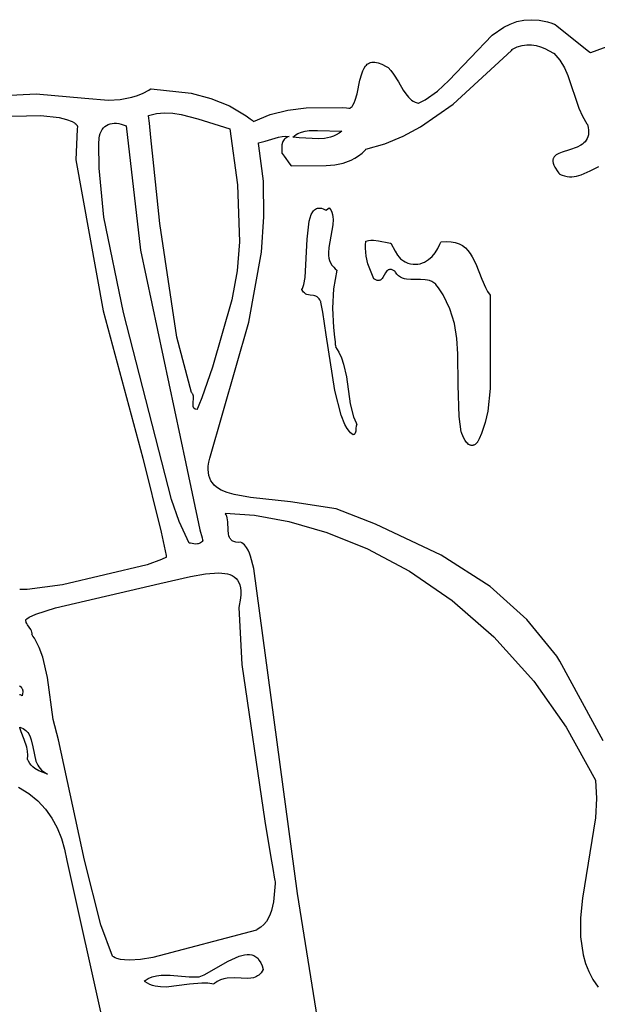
# Model space of a CAD drawing. Extents: x -74.1 to 10.8, y -36.7 to 44.6.
# Tile 36 of 199: x -63.8 to -62.9, y -11 to -9.6. Entities that reach past the tile are written whole.
import ezdxf

# ---------------------------------------------------------------- set-up
doc = ezdxf.new("R2010")
doc.units = 0

msp = doc.modelspace()

# ---------------------------------------------------------------- linework, layer by layer
at = {"layer": 'Layer 1', "color": 7, "linetype": 'CONTINUOUS'}
for p, q in [((-63.062424, -9.562748), (-63.052922, -9.558064)), ((-63.052922, -9.558064), (-63.042938, -9.554549)), ((-63.042938, -9.554549), (-63.032406, -9.552345)), ((-63.032406, -9.552345), (-63.021262, -9.551595)), ((-63.021262, -9.551595), (-63.009442, -9.552438)), ((-63.009442, -9.552438), (-62.996882, -9.555017)), ((-62.996882, -9.555017), (-62.990304, -9.557001)), ((-62.990304, -9.557001), (-62.986938, -9.558175)), ((-62.986938, -9.558175), (-62.986088, -9.558488)), ((-62.986088, -9.558488), (-62.985676, -9.558642)), ((-62.98566, -9.558655), (-62.985603, -9.5587)), ((-62.985603, -9.5587), (-62.985369, -9.558886)), ((-62.985369, -9.558886), (-62.982977, -9.560784)), ((-62.982977, -9.560784), (-62.934657, -9.599136)), ((-63.145002, -9.64277), (-63.080234, -9.575059)), ((-63.080234, -9.575059), (-63.062424, -9.562748)), ((-62.93192, -9.601086), (-62.864291, -9.575599)), ((-63.042266, -9.592408), (-63.035122, -9.590145)), ((-63.035122, -9.590145), (-63.028046, -9.589135)), ((-63.028046, -9.589135), (-63.021049, -9.589242)), ((-63.021049, -9.589242), (-63.014143, -9.590327)), ((-63.014143, -9.590327), (-63.007339, -9.592255)), ((-63.138501, -9.678457), (-63.051163, -9.59778)), ((-63.051163, -9.59778), (-63.049906, -9.596502)), ((-63.049906, -9.596502), (-63.049593, -9.596183)), ((-63.049593, -9.596183), (-63.049514, -9.596103)), ((-63.049514, -9.596103), (-63.049466, -9.596061)), ((-63.049466, -9.596061), (-63.042266, -9.592408)), ((-63.007339, -9.592255), (-63.000647, -9.594887)), ((-63.000647, -9.594887), (-62.987649, -9.601719)), ((-62.987649, -9.601719), (-62.987252, -9.601957)), ((-62.987252, -9.601957), (-62.987153, -9.602017)), ((-62.987128, -9.602032), (-62.97831, -9.612458)), ((-62.934657, -9.599136), (-62.932361, -9.600959)), ((-62.932361, -9.600959), (-62.932154, -9.601123)), ((-62.932154, -9.601123), (-62.932111, -9.601157)), ((-62.932105, -9.601162), (-62.93192, -9.601086)), ((-63.272475, -9.624428), (-63.270207, -9.621102)), ((-63.270207, -9.621102), (-63.26892, -9.61968)), ((-63.26892, -9.61968), (-63.26752, -9.618436)), ((-63.26752, -9.618436), (-63.266, -9.617382)), ((-63.266, -9.617382), (-63.264351, -9.616529)), ((-63.264351, -9.616529), (-63.262567, -9.615891)), ((-63.262567, -9.615891), (-63.26064, -9.615479)), ((-63.26064, -9.615479), (-63.258562, -9.615305)), ((-63.258562, -9.615305), (-63.256324, -9.615383)), ((-63.256324, -9.615383), (-63.25392, -9.615724)), ((-63.25392, -9.615724), (-63.251342, -9.616341)), ((-63.251342, -9.616341), (-63.245633, -9.61845)), ((-63.245633, -9.61845), (-63.239134, -9.621809)), ((-62.97831, -9.612458), (-62.971493, -9.623628)), ((-63.278582, -9.642369), (-63.275998, -9.632668)), ((-63.275998, -9.632668), (-63.274385, -9.628316)), ((-63.274385, -9.628316), (-63.272475, -9.624428)), ((-63.239134, -9.621809), (-63.236431, -9.623526)), ((-63.236431, -9.623526), (-63.231973, -9.627956)), ((-63.231973, -9.627956), (-63.227962, -9.63317)), ((-63.227962, -9.63317), (-63.220742, -9.645028)), ((-62.971493, -9.623628), (-62.966177, -9.635366)), ((-62.966177, -9.635366), (-62.949868, -9.684446)), ((-63.282907, -9.663015), (-63.278582, -9.642369)), ((-63.220742, -9.645028), (-63.213692, -9.657257)), ((-63.162147, -9.658653), (-63.145002, -9.64277)), ((-63.826923, -9.665915), (-63.764956, -9.662825)), ((-63.764956, -9.662825), (-63.692099, -9.66957)), ((-63.621383, -9.668092), (-63.612778, -9.665327)), ((-63.612778, -9.665327), (-63.604236, -9.661728)), ((-63.604236, -9.661728), (-63.595761, -9.657215)), ((-63.595761, -9.657215), (-63.593653, -9.655935)), ((-63.593653, -9.655935), (-63.592601, -9.655271)), ((-63.592601, -9.655271), (-63.592353, -9.655197)), ((-63.592353, -9.655197), (-63.531902, -9.662078)), ((-63.531902, -9.662078), (-63.502492, -9.669784)), ((-63.285633, -9.672388), (-63.282907, -9.663015)), ((-63.213692, -9.657257), (-63.209894, -9.662934)), ((-63.209894, -9.662934), (-63.205734, -9.668013)), ((-63.180701, -9.671853), (-63.162147, -9.658653)), ((-63.692099, -9.66957), (-63.656368, -9.67237)), ((-63.656368, -9.67237), (-63.638769, -9.67143)), ((-63.638769, -9.67143), (-63.621383, -9.668092)), ((-63.502492, -9.669784), (-63.474689, -9.68092)), ((-63.290551, -9.681646), (-63.289392, -9.680078)), ((-63.289392, -9.680078), (-63.287352, -9.676492)), ((-63.287352, -9.676492), (-63.285633, -9.672388)), ((-63.205734, -9.668013), (-63.201079, -9.672262)), ((-63.201079, -9.672262), (-63.198523, -9.674004)), ((-63.198523, -9.674004), (-63.195792, -9.675452)), ((-63.195792, -9.675452), (-63.19287, -9.676578)), ((-63.19287, -9.676578), (-63.191332, -9.67701)), ((-63.191332, -9.67701), (-63.190939, -9.677105)), ((-63.190939, -9.677105), (-63.19084, -9.677127)), ((-63.19084, -9.677127), (-63.190667, -9.677093)), ((-63.190667, -9.677093), (-63.180701, -9.671853)), ((-63.187758, -9.712562), (-63.138501, -9.678457)), ((-63.596225, -9.695389), (-63.584234, -9.692352)), ((-63.584234, -9.692352), (-63.572091, -9.691254)), ((-63.572091, -9.691254), (-63.559812, -9.691793)), ((-63.559812, -9.691793), (-63.54741, -9.693667)), ((-63.54741, -9.693667), (-63.522295, -9.700218)), ((-63.474689, -9.68092), (-63.449289, -9.695924)), ((-63.438607, -9.704206), (-63.413365, -9.693998)), ((-63.413365, -9.693998), (-63.386848, -9.687441)), ((-63.386848, -9.687441), (-63.359628, -9.683923)), ((-63.359628, -9.683923), (-63.305376, -9.683557)), ((-63.305376, -9.683557), (-63.298787, -9.683951)), ((-63.298787, -9.683951), (-63.295519, -9.684172)), ((-63.295519, -9.684172), (-63.293892, -9.684289)), ((-63.293892, -9.684289), (-63.293486, -9.684319)), ((-63.293486, -9.684319), (-63.293283, -9.684334)), ((-63.293283, -9.684334), (-63.293186, -9.684269)), ((-63.293186, -9.684269), (-63.291813, -9.683047)), ((-63.291813, -9.683047), (-63.290551, -9.681646)), ((-62.949868, -9.684446), (-62.944521, -9.696362)), ((-63.827402, -9.696741), (-63.758223, -9.695287)), ((-63.758223, -9.695287), (-63.730191, -9.698598)), ((-63.730191, -9.698598), (-63.719177, -9.701219)), ((-63.719177, -9.701219), (-63.710686, -9.704465)), ((-63.710686, -9.704465), (-63.707507, -9.70632)), ((-63.707507, -9.70632), (-63.706206, -9.707304)), ((-63.706206, -9.707304), (-63.705105, -9.708326)), ((-63.705105, -9.708326), (-63.704211, -9.709386)), ((-63.704211, -9.709386), (-63.703528, -9.710483)), ((-63.596218, -9.695465), (-63.596223, -9.695424)), ((-63.596208, -9.695549), (-63.596218, -9.695465)), ((-63.596188, -9.695716), (-63.596208, -9.695549)), ((-63.596148, -9.69605), (-63.596188, -9.695716)), ((-63.594892, -9.706751), (-63.596148, -9.69605)), ((-63.5925, -9.728189), (-63.594892, -9.706751)), ((-63.522295, -9.700218), (-63.474231, -9.715307)), ((-63.449289, -9.695924), (-63.443408, -9.700331)), ((-63.443408, -9.700331), (-63.440547, -9.702638)), ((-63.440547, -9.702638), (-63.439136, -9.703817)), ((-63.439136, -9.703817), (-63.438786, -9.704115)), ((-63.438786, -9.704115), (-63.438607, -9.704206)), ((-62.944521, -9.696362), (-62.937661, -9.707783)), ((-62.937661, -9.707783), (-62.937171, -9.708476)), ((-62.937171, -9.708476), (-62.937047, -9.708649)), ((-62.937047, -9.708649), (-62.937016, -9.708692)), ((-62.937016, -9.708692), (-62.93699, -9.708748)), ((-62.93699, -9.708748), (-62.935914, -9.71318)), ((-63.703242, -9.71588), (-63.705601, -9.761973)), ((-63.703528, -9.710483), (-63.703269, -9.711045)), ((-63.703269, -9.711045), (-63.703064, -9.711617)), ((-63.703052, -9.712152), (-63.703242, -9.71588)), ((-63.703064, -9.711617), (-63.703043, -9.711689)), ((-63.703034, -9.711811), (-63.703052, -9.712152)), ((-63.703031, -9.711741), (-63.703034, -9.711811)), ((-63.474231, -9.715307), (-63.462471, -9.799351)), ((-63.376879, -9.725928), (-63.374442, -9.724136)), ((-63.374442, -9.724136), (-63.371899, -9.72261)), ((-63.371899, -9.72261), (-63.366525, -9.720282)), ((-63.366525, -9.720282), (-63.360818, -9.718793)), ((-63.360818, -9.718793), (-63.354836, -9.717995)), ((-63.354836, -9.717995), (-63.342284, -9.717875)), ((-63.342284, -9.717875), (-63.305944, -9.718855)), ((-63.31414, -9.724369), (-63.318414, -9.726364)), ((-63.30998, -9.721881), (-63.31414, -9.724369)), ((-63.305944, -9.718855), (-63.30998, -9.721881)), ((-63.213923, -9.726496), (-63.187758, -9.712562)), ((-62.935499, -9.724263), (-62.936193, -9.727292)), ((-62.935914, -9.71318), (-62.935328, -9.717228)), ((-62.9352, -9.720915), (-62.935499, -9.724263)), ((-62.935328, -9.717228), (-62.9352, -9.720915)), ((-63.58805, -9.771183), (-63.5925, -9.728189)), ((-63.431224, -9.736396), (-63.420899, -9.733723)), ((-63.431215, -9.736501), (-63.431224, -9.736396)), ((-63.431175, -9.736709), (-63.431215, -9.736501)), ((-63.431014, -9.737541), (-63.431175, -9.736709)), ((-63.430389, -9.740871), (-63.431014, -9.737541)), ((-63.420899, -9.733723), (-63.400792, -9.727708)), ((-63.400792, -9.727708), (-63.395683, -9.726885)), ((-63.39579, -9.739489), (-63.396195, -9.74295)), ((-63.394931, -9.736101), (-63.39579, -9.739489)), ((-63.395683, -9.726885), (-63.390475, -9.726615)), ((-63.394297, -9.734495), (-63.394931, -9.736101)), ((-63.393506, -9.732978), (-63.394297, -9.734495)), ((-63.392546, -9.731576), (-63.393506, -9.732978)), ((-63.391402, -9.730312), (-63.392546, -9.731576)), ((-63.390059, -9.72921), (-63.391402, -9.730312)), ((-63.390475, -9.726615), (-63.385134, -9.72704)), ((-63.388505, -9.728293), (-63.390059, -9.72921)), ((-63.386724, -9.727586), (-63.388505, -9.728293)), ((-63.384703, -9.727113), (-63.386724, -9.727586)), ((-63.385134, -9.72704), (-63.384795, -9.727093)), ((-63.384795, -9.727093), (-63.38471, -9.727107)), ((-63.379203, -9.728004), (-63.376879, -9.725928)), ((-63.379056, -9.728012), (-63.37913, -9.728008)), ((-63.378909, -9.72802), (-63.379056, -9.728012)), ((-63.378614, -9.728035), (-63.378909, -9.72802)), ((-63.378025, -9.728069), (-63.378614, -9.728035)), ((-63.376843, -9.728141), (-63.378025, -9.728069)), ((-63.374474, -9.728307), (-63.376843, -9.728141)), ((-63.369712, -9.728704), (-63.374474, -9.728307)), ((-63.360137, -9.729599), (-63.369712, -9.728704)), ((-63.341094, -9.730531), (-63.360137, -9.729599)), ((-63.331805, -9.729846), (-63.341094, -9.730531)), ((-63.322791, -9.727912), (-63.331805, -9.729846)), ((-63.318414, -9.726364), (-63.322791, -9.727912)), ((-63.269525, -9.745897), (-63.241166, -9.737756)), ((-63.241166, -9.737756), (-63.213923, -9.726496)), ((-62.944469, -9.738432), (-62.946863, -9.740011)), ((-62.942279, -9.736666), (-62.944469, -9.738432)), ((-62.940325, -9.734691), (-62.942279, -9.736666)), ((-62.938638, -9.732485), (-62.940325, -9.734691)), ((-62.93725, -9.730026), (-62.938638, -9.732485)), ((-62.936193, -9.727292), (-62.93725, -9.730026)), ((-63.423736, -9.794148), (-63.430389, -9.740871)), ((-63.396195, -9.74295), (-63.396096, -9.749326)), ((-63.396096, -9.749326), (-63.395818, -9.751859)), ((-63.395818, -9.751859), (-63.395799, -9.751996)), ((-63.395787, -9.752046), (-63.395726, -9.75213)), ((-63.395726, -9.75213), (-63.395438, -9.752531)), ((-63.395438, -9.752531), (-63.392536, -9.756564)), ((-63.280645, -9.756012), (-63.275364, -9.751759)), ((-63.275364, -9.751759), (-63.270338, -9.746783)), ((-63.270338, -9.746783), (-63.269729, -9.746108)), ((-63.269729, -9.746108), (-63.269577, -9.745937)), ((-63.269577, -9.745937), (-63.269525, -9.745897)), ((-62.982043, -9.753364), (-62.983947, -9.7546)), ((-62.979896, -9.752244), (-62.982043, -9.753364)), ((-62.975005, -9.750269), (-62.979896, -9.752244)), ((-62.963722, -9.746763), (-62.975005, -9.750269)), ((-62.952134, -9.742693), (-62.963722, -9.746763)), ((-62.946863, -9.740011), (-62.952134, -9.742693)), ((-63.705601, -9.761973), (-63.664473, -9.988569)), ((-63.392536, -9.756564), (-63.384081, -9.768316)), ((-63.384081, -9.768316), (-63.382052, -9.771135)), ((-63.316464, -9.769466), (-63.303883, -9.766908)), ((-63.303883, -9.766908), (-63.291885, -9.762572)), ((-63.291885, -9.762572), (-63.286159, -9.759598)), ((-63.286159, -9.759598), (-63.280645, -9.756012)), ((-62.988673, -9.762193), (-62.98873, -9.763296)), ((-62.98873, -9.763296), (-62.988679, -9.764461)), ((-62.988679, -9.764461), (-62.988236, -9.766987)), ((-62.988511, -9.761149), (-62.988673, -9.762193)), ((-62.98825, -9.760162), (-62.988511, -9.761149)), ((-62.987892, -9.759228), (-62.98825, -9.760162)), ((-62.988236, -9.766987), (-62.987312, -9.769793)), ((-62.987442, -9.758345), (-62.987892, -9.759228)), ((-62.986904, -9.757511), (-62.987442, -9.758345)), ((-62.986281, -9.756722), (-62.986904, -9.757511)), ((-62.985578, -9.755975), (-62.986281, -9.756722)), ((-62.983947, -9.7546), (-62.985578, -9.755975)), ((-63.579363, -9.857341), (-63.58805, -9.771183)), ((-63.381992, -9.771163), (-63.329454, -9.770691)), ((-63.329454, -9.770691), (-63.316464, -9.769466)), ((-62.987312, -9.769793), (-62.985877, -9.7729)), ((-62.985877, -9.7729), (-62.981341, -9.780107)), ((-62.981341, -9.780107), (-62.979838, -9.782131)), ((-62.979838, -9.782131), (-62.979027, -9.783178)), ((-62.979027, -9.783178), (-62.978819, -9.783444)), ((-62.978819, -9.783444), (-62.978766, -9.78351)), ((-62.978733, -9.783532), (-62.974882, -9.785095)), ((-62.946256, -9.784388), (-62.932912, -9.778531)), ((-62.932912, -9.778531), (-62.919815, -9.771713)), ((-63.422808, -9.847361), (-63.423736, -9.794148)), ((-62.974882, -9.785095), (-62.971102, -9.786216)), ((-62.971102, -9.786216), (-62.96739, -9.786929)), ((-62.96739, -9.786929), (-62.963739, -9.787264)), ((-62.963739, -9.787264), (-62.960146, -9.787253)), ((-62.960146, -9.787253), (-62.953114, -9.786322)), ((-62.953114, -9.786322), (-62.946256, -9.784388)), ((-63.462471, -9.799351), (-63.459417, -9.885273)), ((-63.351671, -9.844106), (-63.349514, -9.840203)), ((-63.349514, -9.840203), (-63.348281, -9.838586)), ((-63.348281, -9.838586), (-63.346939, -9.837211)), ((-63.346939, -9.837211), (-63.345481, -9.836088)), ((-63.345481, -9.836088), (-63.343903, -9.83523)), ((-63.343903, -9.83523), (-63.342201, -9.83465)), ((-63.342201, -9.83465), (-63.340367, -9.83436)), ((-63.340367, -9.83436), (-63.338399, -9.834372)), ((-63.338399, -9.834372), (-63.336289, -9.8347)), ((-63.336289, -9.8347), (-63.334034, -9.835355)), ((-63.334034, -9.835355), (-63.331628, -9.83635)), ((-63.331628, -9.83635), (-63.330367, -9.836979)), ((-63.330367, -9.836979), (-63.329721, -9.837327)), ((-63.329721, -9.837327), (-63.329558, -9.837417)), ((-63.329504, -9.837424), (-63.329442, -9.837379)), ((-63.329442, -9.837379), (-63.328825, -9.836935)), ((-63.328825, -9.836935), (-63.324883, -9.834096)), ((-63.324883, -9.834096), (-63.324756, -9.834005)), ((-63.324737, -9.833994), (-63.32258, -9.837099)), ((-63.32258, -9.837099), (-63.320971, -9.840411)), ((-63.320971, -9.840411), (-63.319858, -9.843912)), ((-63.553825, -10.028008), (-63.579363, -9.857341)), ((-63.426744, -9.900412), (-63.422808, -9.847361)), ((-63.35813, -9.881094), (-63.354894, -9.854249)), ((-63.354894, -9.854249), (-63.35345, -9.848821)), ((-63.35345, -9.848821), (-63.351671, -9.844106)), ((-63.319858, -9.843912), (-63.319186, -9.84758)), ((-63.318901, -9.851398), (-63.319273, -9.859402)), ((-63.319186, -9.84758), (-63.318901, -9.851398)), ((-63.319273, -9.859402), (-63.322269, -9.876337)), ((-63.459417, -9.885273), (-63.462959, -9.928644)), ((-63.360988, -9.938712), (-63.35813, -9.881094)), ((-63.322269, -9.876337), (-63.325376, -9.893462)), ((-63.270147, -9.888602), (-63.269793, -9.885483)), ((-63.269793, -9.885483), (-63.269558, -9.883909)), ((-63.269558, -9.883909), (-63.26955, -9.88386)), ((-63.269542, -9.883811), (-63.265857, -9.882938)), ((-63.265857, -9.882938), (-63.2621, -9.882536)), ((-63.2621, -9.882536), (-63.258284, -9.882529)), ((-63.258284, -9.882529), (-63.250537, -9.883401)), ((-63.250537, -9.883401), (-63.235006, -9.886592)), ((-63.235006, -9.886592), (-63.233097, -9.886944)), ((-63.233097, -9.886944), (-63.232148, -9.887105)), ((-63.232089, -9.887115), (-63.225653, -9.89928)), ((-63.158571, -9.888734), (-63.157277, -9.885468)), ((-63.157277, -9.885468), (-63.15724, -9.885366)), ((-63.15724, -9.885366), (-63.157222, -9.885315)), ((-63.157202, -9.885264), (-63.14905, -9.884584)), ((-63.14905, -9.884584), (-63.141791, -9.884865)), ((-63.141791, -9.884865), (-63.135353, -9.886031)), ((-63.135353, -9.886031), (-63.129664, -9.888005)), ((-63.445766, -10.005645), (-63.426744, -9.900412)), ((-63.325376, -9.893462), (-63.325885, -9.901704)), ((-63.325885, -9.901704), (-63.325689, -9.905677)), ((-63.270409, -9.894731), (-63.270147, -9.888602)), ((-63.269357, -9.906621), (-63.270409, -9.894731)), ((-63.225653, -9.89928), (-63.222036, -9.905221)), ((-63.170276, -9.906865), (-63.165656, -9.9013)), ((-63.165656, -9.9013), (-63.161741, -9.895177)), ((-63.161741, -9.895177), (-63.158571, -9.888734)), ((-63.129664, -9.888005), (-63.124651, -9.890709)), ((-63.124651, -9.890709), (-63.120241, -9.894069)), ((-63.120241, -9.894069), (-63.116362, -9.898007)), ((-63.116362, -9.898007), (-63.112941, -9.902446)), ((-63.325689, -9.905677), (-63.32512, -9.909525)), ((-63.32512, -9.909525), (-63.324124, -9.913228)), ((-63.324124, -9.913228), (-63.322646, -9.916767)), ((-63.322646, -9.916767), (-63.320633, -9.920122)), ((-63.266584, -9.918139), (-63.269357, -9.906621)), ((-63.222036, -9.905221), (-63.219939, -9.907965)), ((-63.219939, -9.907965), (-63.217576, -9.910485)), ((-63.217576, -9.910485), (-63.214893, -9.912727)), ((-63.214893, -9.912727), (-63.213415, -9.913726)), ((-63.213415, -9.913726), (-63.21064, -9.915188)), ((-63.21064, -9.915188), (-63.206565, -9.916846)), ((-63.206565, -9.916846), (-63.202602, -9.917977)), ((-63.187982, -9.917829), (-63.184659, -9.916772)), ((-63.184659, -9.916772), (-63.181478, -9.915368)), ((-63.181478, -9.915368), (-63.178445, -9.913645)), ((-63.178445, -9.913645), (-63.175563, -9.911634)), ((-63.175563, -9.911634), (-63.170276, -9.906865)), ((-63.112941, -9.902446), (-63.109906, -9.907311)), ((-63.109906, -9.907311), (-63.104702, -9.918009)), ((-63.462959, -9.928644), (-63.470842, -9.972131)), ((-63.320633, -9.920122), (-63.31803, -9.923273)), ((-63.313239, -9.927343), (-63.318543, -9.955391)), ((-63.31803, -9.923273), (-63.315805, -9.925367)), ((-63.315805, -9.925367), (-63.313239, -9.927343)), ((-63.257712, -9.94063), (-63.266584, -9.918139)), ((-63.240276, -9.93166), (-63.244156, -9.938619)), ((-63.239225, -9.930063), (-63.240276, -9.93166)), ((-63.238058, -9.928673), (-63.239225, -9.930063)), ((-63.237417, -9.92808), (-63.238058, -9.928673)), ((-63.236732, -9.927566), (-63.237417, -9.92808)), ((-63.235996, -9.927141), (-63.236732, -9.927566)), ((-63.235205, -9.926815), (-63.235996, -9.927141)), ((-63.234353, -9.926597), (-63.235205, -9.926815)), ((-63.233435, -9.926496), (-63.234353, -9.926597)), ((-63.232445, -9.926522), (-63.233435, -9.926496)), ((-63.231379, -9.926684), (-63.232445, -9.926522)), ((-63.230231, -9.926991), (-63.231379, -9.926684)), ((-63.228996, -9.927453), (-63.230231, -9.926991)), ((-63.226243, -9.928878), (-63.228996, -9.927453)), ((-63.226181, -9.928995), (-63.226212, -9.928937)), ((-63.226119, -9.929112), (-63.226181, -9.928995)), ((-63.225994, -9.929345), (-63.226119, -9.929112)), ((-63.22574, -9.9298), (-63.225994, -9.929345)), ((-63.225221, -9.930678), (-63.22574, -9.9298)), ((-63.222983, -9.933767), (-63.225221, -9.930678)), ((-63.202602, -9.917977), (-63.198758, -9.918611)), ((-63.198758, -9.918611), (-63.195037, -9.918778)), ((-63.195037, -9.918778), (-63.191443, -9.918507)), ((-63.191443, -9.918507), (-63.187982, -9.917829)), ((-63.104702, -9.918009), (-63.095731, -9.941137)), ((-63.362872, -9.949289), (-63.360988, -9.938712)), ((-63.25762, -9.940685), (-63.257666, -9.940658)), ((-63.254879, -9.942089), (-63.25762, -9.940685)), ((-63.253649, -9.942541), (-63.254879, -9.942089)), ((-63.252506, -9.942839), (-63.253649, -9.942541)), ((-63.251444, -9.942992), (-63.252506, -9.942839)), ((-63.250459, -9.94301), (-63.251444, -9.942992)), ((-63.249545, -9.942901), (-63.250459, -9.94301)), ((-63.248697, -9.942676), (-63.249545, -9.942901)), ((-63.247909, -9.942344), (-63.248697, -9.942676)), ((-63.247176, -9.941913), (-63.247909, -9.942344)), ((-63.246493, -9.941394), (-63.247176, -9.941913)), ((-63.245257, -9.940128), (-63.246493, -9.941394)), ((-63.244156, -9.938619), (-63.245257, -9.940128)), ((-63.220506, -9.936229), (-63.222983, -9.933767)), ((-63.217815, -9.938132), (-63.220506, -9.936229)), ((-63.214932, -9.939546), (-63.217815, -9.938132)), ((-63.211882, -9.940539), (-63.214932, -9.939546)), ((-63.208688, -9.941179), (-63.211882, -9.940539)), ((-63.201962, -9.941678), (-63.208688, -9.941179)), ((-63.187827, -9.941468), (-63.201962, -9.941678)), ((-63.180796, -9.941859), (-63.187827, -9.941468)), ((-63.177372, -9.942418), (-63.180796, -9.941859)), ((-63.174042, -9.943312), (-63.177372, -9.942418)), ((-63.170827, -9.944609), (-63.174042, -9.943312)), ((-63.167753, -9.946377), (-63.170827, -9.944609)), ((-63.164843, -9.948686), (-63.167753, -9.946377)), ((-63.095731, -9.941137), (-63.090081, -9.953765)), ((-63.365883, -9.956742), (-63.365007, -9.955215)), ((-63.365734, -9.957008), (-63.365869, -9.956772)), ((-63.365464, -9.957464), (-63.365734, -9.957008)), ((-63.364363, -9.959119), (-63.365464, -9.957464)), ((-63.365007, -9.955215), (-63.364216, -9.953456)), ((-63.363233, -9.960515), (-63.364363, -9.959119)), ((-63.364216, -9.953456), (-63.362872, -9.949289)), ((-63.362078, -9.961676), (-63.363233, -9.960515)), ((-63.318543, -9.955391), (-63.319926, -9.984475)), ((-63.164503, -9.949078), (-63.164843, -9.948686)), ((-63.160632, -9.954101), (-63.164503, -9.949078)), ((-63.153799, -9.964343), (-63.160632, -9.954101)), ((-63.090081, -9.953765), (-63.086757, -9.959587)), ((-63.086757, -9.959587), (-63.082959, -9.964933)), ((-63.470842, -9.972131), (-63.50024, -10.073217)), ((-63.3609, -9.962626), (-63.362078, -9.961676)), ((-63.359704, -9.963388), (-63.3609, -9.962626)), ((-63.358492, -9.963986), (-63.359704, -9.963388)), ((-63.356033, -9.964788), (-63.358492, -9.963986)), ((-63.353552, -9.965222), (-63.356033, -9.964788)), ((-63.348627, -9.965746), (-63.353552, -9.965222)), ((-63.346236, -9.966218), (-63.348627, -9.965746)), ((-63.345069, -9.96659), (-63.346236, -9.966218)), ((-63.343927, -9.967085), (-63.345069, -9.96659)), ((-63.342813, -9.967725), (-63.343927, -9.967085)), ((-63.341728, -9.968536), (-63.342813, -9.967725)), ((-63.340678, -9.96954), (-63.341728, -9.968536)), ((-63.339666, -9.970762), (-63.340678, -9.96954)), ((-63.338693, -9.972226), (-63.339666, -9.970762)), ((-63.337765, -9.973955), (-63.338693, -9.972226)), ((-63.337696, -9.97416), (-63.337765, -9.973955)), ((-63.337544, -9.974697), (-63.337696, -9.97416)), ((-63.337241, -9.975822), (-63.337544, -9.974697)), ((-63.33664, -9.978278), (-63.337241, -9.975822)), ((-63.143423, -9.985542), (-63.153799, -9.964343)), ((-63.082959, -9.964933), (-63.083045, -10.105135)), ((-63.664473, -9.988569), (-63.604989, -10.210001)), ((-63.33427, -9.990605), (-63.33664, -9.978278)), ((-63.329398, -10.024687), (-63.33427, -9.990605)), ((-63.319926, -9.984475), (-63.31844, -10.013763)), ((-63.136762, -10.007554), (-63.143423, -9.985542)), ((-63.504317, -10.209948), (-63.445766, -10.005645)), ((-63.31844, -10.013763), (-63.31695, -10.028225)), ((-63.133007, -10.030212), (-63.136762, -10.007554)), ((-63.531824, -10.111181), (-63.553825, -10.028008)), ((-63.316528, -10.108245), (-63.329398, -10.024687)), ((-63.31695, -10.028225), (-63.316075, -10.035364)), ((-63.131353, -10.053348), (-63.133007, -10.030212)), ((-63.316075, -10.035364), (-63.315613, -10.038905)), ((-63.315613, -10.038905), (-63.315376, -10.040668)), ((-63.315376, -10.040668), (-63.315257, -10.041547)), ((-63.315257, -10.041547), (-63.315197, -10.041987)), ((-63.315197, -10.041987), (-63.315167, -10.042206)), ((-63.315167, -10.042206), (-63.315152, -10.042316)), ((-63.315152, -10.042316), (-63.315144, -10.042371)), ((-63.315134, -10.042429), (-63.310112, -10.050571)), ((-63.310112, -10.050571), (-63.306188, -10.059263)), ((-63.306188, -10.059263), (-63.303168, -10.068416)), ((-63.131118, -10.100386), (-63.131353, -10.053348)), ((-63.50024, -10.073217), (-63.516052, -10.118974)), ((-63.303168, -10.068416), (-63.299053, -10.08775)), ((-63.299053, -10.08775), (-63.293058, -10.128046)), ((-63.30704, -10.144967), (-63.316528, -10.108245)), ((-63.129599, -10.147328), (-63.131118, -10.100386)), ((-63.083045, -10.105135), (-63.086706, -10.139286)), ((-63.531159, -10.111787), (-63.53178, -10.111223)), ((-63.530616, -10.11239), (-63.531159, -10.111787)), ((-63.530148, -10.113029), (-63.530616, -10.11239)), ((-63.52975, -10.113701), (-63.530148, -10.113029)), ((-63.529144, -10.115133), (-63.52975, -10.113701)), ((-63.528762, -10.116663), (-63.529144, -10.115133)), ((-63.529044, -10.126686), (-63.528516, -10.119934)), ((-63.528565, -10.118271), (-63.528762, -10.116663)), ((-63.528516, -10.119934), (-63.528565, -10.118271)), ((-63.516052, -10.118974), (-63.520501, -10.130001)), ((-63.529217, -10.129814), (-63.529044, -10.126686)), ((-63.529149, -10.131238), (-63.529217, -10.129814)), ((-63.528927, -10.132539), (-63.529149, -10.131238)), ((-63.528748, -10.133136), (-63.528927, -10.132539)), ((-63.528515, -10.133695), (-63.528748, -10.133136)), ((-63.528226, -10.134212), (-63.528515, -10.133695)), ((-63.527875, -10.134684), (-63.528226, -10.134212)), ((-63.527457, -10.135109), (-63.527875, -10.134684)), ((-63.526968, -10.135483), (-63.527457, -10.135109)), ((-63.526403, -10.135805), (-63.526968, -10.135483)), ((-63.525758, -10.136071), (-63.526403, -10.135805)), ((-63.525027, -10.136279), (-63.525758, -10.136071)), ((-63.523291, -10.136508), (-63.525027, -10.136279)), ((-63.523261, -10.136441), (-63.523279, -10.136483)), ((-63.523113, -10.136104), (-63.523261, -10.136441)), ((-63.522819, -10.13543), (-63.523113, -10.136104)), ((-63.520501, -10.130001), (-63.522819, -10.13543)), ((-63.293058, -10.128046), (-63.28805, -10.147587)), ((-63.301208, -10.159274), (-63.30704, -10.144967)), ((-63.28805, -10.147587), (-63.284358, -10.156895)), ((-63.126342, -10.170345), (-63.129599, -10.147328)), ((-63.086706, -10.139286), (-63.090581, -10.156048)), ((-63.297979, -10.165065), (-63.301208, -10.159274)), ((-63.294525, -10.169815), (-63.297979, -10.165065)), ((-63.284793, -10.16789), (-63.284991, -10.169389)), ((-63.284559, -10.164734), (-63.284793, -10.16789)), ((-63.284239, -10.1616), (-63.284559, -10.164734)), ((-63.284358, -10.156895), (-63.283827, -10.158031)), ((-63.283934, -10.160129), (-63.284239, -10.1616)), ((-63.283471, -10.158769), (-63.283934, -10.160129)), ((-63.283827, -10.158031), (-63.283555, -10.158596)), ((-63.283555, -10.158596), (-63.283486, -10.158737)), ((-63.090581, -10.156048), (-63.096182, -10.172558)), ((-63.292711, -10.171768), (-63.294525, -10.169815)), ((-63.290836, -10.173424), (-63.292711, -10.171768)), ((-63.2889, -10.17477), (-63.290836, -10.173424)), ((-63.288779, -10.174734), (-63.288869, -10.174763)), ((-63.288603, -10.174672), (-63.288779, -10.174734)), ((-63.287952, -10.174382), (-63.288603, -10.174672)), ((-63.28738, -10.174027), (-63.287952, -10.174382)), ((-63.286882, -10.173612), (-63.28738, -10.174027)), ((-63.286452, -10.173141), (-63.286882, -10.173612)), ((-63.286085, -10.172619), (-63.286452, -10.173141)), ((-63.285775, -10.172049), (-63.286085, -10.172619)), ((-63.285303, -10.170787), (-63.285775, -10.172049)), ((-63.284991, -10.169389), (-63.285303, -10.170787)), ((-63.126328, -10.170389), (-63.126342, -10.170345)), ((-63.126101, -10.171099), (-63.126328, -10.170389)), ((-63.125572, -10.172642), (-63.126101, -10.171099)), ((-63.122516, -10.179765), (-63.125572, -10.172642)), ((-63.120459, -10.183351), (-63.122516, -10.179765)), ((-63.099715, -10.180709), (-63.10168, -10.184756)), ((-63.096182, -10.172558), (-63.099715, -10.180709)), ((-63.11808, -10.186538), (-63.120459, -10.183351)), ((-63.116776, -10.187884), (-63.11808, -10.186538)), ((-63.115399, -10.189013), (-63.116776, -10.187884)), ((-63.113952, -10.189886), (-63.115399, -10.189013)), ((-63.113203, -10.190215), (-63.113952, -10.189886)), ((-63.112438, -10.190465), (-63.113203, -10.190215)), ((-63.111656, -10.190631), (-63.112438, -10.190465)), ((-63.110859, -10.19071), (-63.111656, -10.190631)), ((-63.110046, -10.190695), (-63.110859, -10.19071)), ((-63.109218, -10.190582), (-63.110046, -10.190695)), ((-63.108375, -10.190366), (-63.109218, -10.190582)), ((-63.107518, -10.190042), (-63.108375, -10.190366)), ((-63.106647, -10.189606), (-63.107518, -10.190042)), ((-63.105761, -10.189052), (-63.106647, -10.189606)), ((-63.103951, -10.187572), (-63.105761, -10.189052)), ((-63.10209, -10.185564), (-63.103951, -10.187572)), ((-63.101935, -10.185261), (-63.102064, -10.185513)), ((-63.10168, -10.184756), (-63.101935, -10.185261)), ((-63.604989, -10.210001), (-63.577363, -10.321067)), ((-63.505638, -10.215978), (-63.504317, -10.209948)), ((-63.506629, -10.226735), (-63.506403, -10.221565)), ((-63.506333, -10.231507), (-63.506629, -10.226735)), ((-63.506403, -10.221565), (-63.505638, -10.215978)), ((-63.505529, -10.235901), (-63.506333, -10.231507)), ((-63.504234, -10.239933), (-63.505529, -10.235901)), ((-63.502463, -10.243624), (-63.504234, -10.239933)), ((-63.500231, -10.246992), (-63.502463, -10.243624)), ((-63.497555, -10.250055), (-63.500231, -10.246992)), ((-63.49445, -10.252833), (-63.497555, -10.250055)), ((-63.490932, -10.255343), (-63.49445, -10.252833)), ((-63.487016, -10.257604), (-63.490932, -10.255343)), ((-63.478053, -10.261456), (-63.487016, -10.257604)), ((-63.467686, -10.264537), (-63.478053, -10.261456)), ((-63.443242, -10.268986), (-63.467686, -10.264537)), ((-63.383013, -10.275203), (-63.443242, -10.268986)), ((-63.31433, -10.285807), (-63.383013, -10.275203)), ((-63.255384, -10.308653), (-63.31433, -10.285807)), ((-63.481208, -10.292544), (-63.437152, -10.295426)), ((-63.480393, -10.293542), (-63.48116, -10.292599)), ((-63.479727, -10.294571), (-63.480393, -10.293542)), ((-63.478669, -10.296861), (-63.479727, -10.294571)), ((-63.477925, -10.299422), (-63.478669, -10.296861)), ((-63.477138, -10.305149), (-63.477925, -10.299422)), ((-63.437152, -10.295426), (-63.385677, -10.304662)), ((-63.476683, -10.317627), (-63.477138, -10.305149)), ((-63.385677, -10.304662), (-63.328508, -10.321158)), ((-63.156375, -10.355532), (-63.255384, -10.308653)), ((-63.577363, -10.321067), (-63.571287, -10.349025)), ((-63.476049, -10.323574), (-63.476683, -10.317627)), ((-63.475419, -10.326298), (-63.476049, -10.323574)), ((-63.474501, -10.32879), (-63.475419, -10.326298)), ((-63.473914, -10.329933), (-63.474501, -10.32879)), ((-63.473233, -10.330999), (-63.473914, -10.329933)), ((-63.328508, -10.321158), (-63.26737, -10.345819)), ((-63.472449, -10.331982), (-63.473233, -10.330999)), ((-63.471555, -10.332875), (-63.472449, -10.331982)), ((-63.470544, -10.333672), (-63.471555, -10.332875)), ((-63.469408, -10.334367), (-63.470544, -10.333672)), ((-63.46814, -10.334954), (-63.469408, -10.334367)), ((-63.466731, -10.335426), (-63.46814, -10.334954)), ((-63.465175, -10.335777), (-63.466731, -10.335426)), ((-63.461589, -10.336092), (-63.465175, -10.335777)), ((-63.457322, -10.335847), (-63.461589, -10.336092)), ((-63.457248, -10.335892), (-63.457285, -10.335869)), ((-63.457102, -10.335984), (-63.457248, -10.335892)), ((-63.455966, -10.33674), (-63.457102, -10.335984)), ((-63.453867, -10.338348), (-63.455966, -10.33674)), ((-63.451986, -10.340076), (-63.453867, -10.338348)), ((-63.44881, -10.343848), (-63.451986, -10.340076)), ((-63.446305, -10.347968), (-63.44881, -10.343848)), ((-63.569363, -10.35837), (-63.576858, -10.361904)), ((-63.571287, -10.349025), (-63.569835, -10.35603)), ((-63.569835, -10.35603), (-63.569476, -10.357782)), ((-63.569476, -10.357782), (-63.569387, -10.35822)), ((-63.569387, -10.35822), (-63.569364, -10.35833)), ((-63.444341, -10.352351), (-63.446305, -10.347968)), ((-63.442783, -10.356908), (-63.444341, -10.352351)), ((-63.437986, -10.375137), (-63.442783, -10.356908)), ((-63.26737, -10.345819), (-63.203989, -10.379552)), ((-63.083063, -10.402435), (-63.156375, -10.355532)), ((-63.59832, -10.369644), (-63.725199, -10.399724)), ((-63.576858, -10.361904), (-63.59832, -10.369644)), ((-63.579331, -10.39765), (-63.533212, -10.387579)), ((-63.533212, -10.387579), (-63.510735, -10.3835)), ((-63.510735, -10.3835), (-63.490475, -10.381971)), ((-63.490475, -10.381971), (-63.48163, -10.38267)), ((-63.48163, -10.38267), (-63.477608, -10.383474)), ((-63.477608, -10.383474), (-63.473884, -10.384615)), ((-63.473884, -10.384615), (-63.470479, -10.386118)), ((-63.470479, -10.386118), (-63.467418, -10.388009)), ((-63.467418, -10.388009), (-63.464722, -10.390313)), ((-63.372629, -10.862959), (-63.437986, -10.375137)), ((-63.203989, -10.379552), (-63.14009, -10.423262)), ((-63.725199, -10.399724), (-63.778693, -10.406719)), ((-63.735884, -10.434594), (-63.579331, -10.39765)), ((-63.464722, -10.390313), (-63.462414, -10.393055)), ((-63.462414, -10.393055), (-63.460517, -10.39626)), ((-63.460517, -10.39626), (-63.459054, -10.399955)), ((-63.459054, -10.399955), (-63.458046, -10.404164)), ((-63.458046, -10.404164), (-63.457518, -10.408913)), ((-63.027808, -10.451963), (-63.083063, -10.402435)), ((-63.78969, -10.406827), (-63.789747, -10.406824)), ((-63.789577, -10.406833), (-63.78969, -10.406827)), ((-63.787687, -10.406903), (-63.789577, -10.406833)), ((-63.778693, -10.406719), (-63.787687, -10.406903)), ((-63.457492, -10.414226), (-63.457989, -10.420131)), ((-63.457518, -10.408913), (-63.457492, -10.414226)), ((-63.457989, -10.420131), (-63.460648, -10.433811)), ((-63.460648, -10.433811), (-63.456269, -10.519323)), ((-63.14009, -10.423262), (-63.077398, -10.477856)), ((-63.778889, -10.450895), (-63.775377, -10.448657)), ((-63.775377, -10.448657), (-63.765415, -10.444073)), ((-63.765415, -10.444073), (-63.735884, -10.434594)), ((-63.780354, -10.453408), (-63.780304, -10.452416)), ((-63.780289, -10.454382), (-63.780354, -10.453408)), ((-63.780304, -10.452416), (-63.780272, -10.452165)), ((-63.780118, -10.455338), (-63.780289, -10.454382)), ((-63.780272, -10.452165), (-63.780253, -10.452039)), ((-63.780244, -10.451998), (-63.778889, -10.450895)), ((-63.779853, -10.456279), (-63.780118, -10.455338)), ((-63.779084, -10.458123), (-63.779853, -10.456279)), ((-63.778065, -10.459927), (-63.779084, -10.458123)), ((-63.773222, -10.467018), (-63.778065, -10.459927)), ((-62.98297, -10.506715), (-63.027808, -10.451963)), ((-63.772248, -10.468828), (-63.773222, -10.467018)), ((-63.77154, -10.470682), (-63.772248, -10.468828)), ((-63.771313, -10.47163), (-63.77154, -10.470682)), ((-63.771184, -10.472593), (-63.771313, -10.47163)), ((-63.771266, -10.474574), (-63.771165, -10.473574)), ((-63.771199, -10.474673), (-63.771235, -10.474621)), ((-63.770911, -10.475088), (-63.771199, -10.474673)), ((-63.771165, -10.473574), (-63.771184, -10.472593)), ((-63.769785, -10.476756), (-63.770911, -10.475088)), ((-63.767637, -10.480126), (-63.769785, -10.476756)), ((-63.077398, -10.477856), (-63.01764, -10.544239)), ((-63.760351, -10.49403), (-63.767637, -10.480126)), ((-63.754873, -10.50853), (-63.760351, -10.49403)), ((-62.97817, -10.514214), (-62.98297, -10.506715)), ((-63.747859, -10.538871), (-63.754873, -10.50853)), ((-63.456269, -10.519323), (-63.421609, -10.754735)), ((-62.913418, -10.634082), (-62.97817, -10.514214)), ((-63.790586, -10.551315), (-63.789184, -10.552175)), ((-63.789184, -10.552175), (-63.787946, -10.553211)), ((-63.73921, -10.601804), (-63.747859, -10.538871)), ((-63.01764, -10.544239), (-62.968702, -10.613362)), ((-63.789345, -10.564807), (-63.790208, -10.564662)), ((-63.788515, -10.565045), (-63.789345, -10.564807)), ((-63.787722, -10.565385), (-63.788515, -10.565045)), ((-63.787946, -10.553211), (-63.786895, -10.554422)), ((-63.786968, -10.565838), (-63.787722, -10.565385)), ((-63.786259, -10.566414), (-63.786968, -10.565838)), ((-63.786895, -10.554422), (-63.786448, -10.555094)), ((-63.786448, -10.555094), (-63.786057, -10.55581)), ((-63.785319, -10.563138), (-63.786259, -10.566414)), ((-63.786057, -10.55581), (-63.785725, -10.556571)), ((-63.785725, -10.556571), (-63.785456, -10.557375)), ((-63.785456, -10.557375), (-63.785116, -10.559118)), ((-63.785062, -10.561038), (-63.785319, -10.563138)), ((-63.785116, -10.559118), (-63.785062, -10.561038)), ((-63.73164, -10.632617), (-63.73921, -10.601804)), ((-63.789754, -10.613689), (-63.787037, -10.614529)), ((-63.789734, -10.613766), (-63.789746, -10.61372)), ((-63.789526, -10.614511), (-63.789734, -10.613766)), ((-63.787617, -10.62039), (-63.789526, -10.614511)), ((-63.783128, -10.631906), (-63.787617, -10.62039)), ((-63.787037, -10.614529), (-63.784602, -10.615586)), ((-63.784602, -10.615586), (-63.782429, -10.616846)), ((-63.782429, -10.616846), (-63.780501, -10.618297)), ((-63.780501, -10.618297), (-63.778798, -10.619925)), ((-63.778798, -10.619925), (-63.777302, -10.621718)), ((-63.777302, -10.621718), (-63.775993, -10.623662)), ((-63.775993, -10.623662), (-63.773864, -10.627951)), ((-62.968702, -10.613362), (-62.924581, -10.693)), ((-63.779166, -10.643496), (-63.783128, -10.631906)), ((-63.773864, -10.627951), (-63.77226, -10.632688)), ((-63.77226, -10.632688), (-63.77003, -10.643088)), ((-63.692279, -10.813074), (-63.73164, -10.632617)), ((-63.777916, -10.649467), (-63.779166, -10.643496)), ((-63.777947, -10.662055), (-63.777439, -10.655633)), ((-63.777439, -10.655633), (-63.777916, -10.649467)), ((-63.77003, -10.643088), (-63.765265, -10.664658)), ((-63.777875, -10.662215), (-63.777929, -10.662095)), ((-63.777652, -10.66269), (-63.777875, -10.662215)), ((-63.776718, -10.664517), (-63.777652, -10.66269)), ((-63.774642, -10.667842), (-63.776718, -10.664517)), ((-63.772311, -10.670758), (-63.774642, -10.667842)), ((-63.765265, -10.664658), (-63.762647, -10.670517)), ((-63.762647, -10.670517), (-63.760977, -10.673238)), ((-63.769753, -10.673304), (-63.772311, -10.670758)), ((-63.766993, -10.675516), (-63.769753, -10.673304)), ((-63.760981, -10.679089), (-63.766993, -10.675516)), ((-63.75449, -10.681775), (-63.760981, -10.679089)), ((-63.760977, -10.673238), (-63.759023, -10.675791)), ((-63.759023, -10.675791), (-63.756754, -10.678154)), ((-63.756754, -10.678154), (-63.754138, -10.680303)), ((-63.747735, -10.683874), (-63.75449, -10.681775)), ((-63.754138, -10.680303), (-63.751142, -10.682217)), ((-63.751142, -10.682217), (-63.747735, -10.683874)), ((-62.924581, -10.693), (-62.92304, -10.720707)), ((-63.791739, -10.703429), (-63.776185, -10.712953)), ((-63.776185, -10.712953), (-63.762643, -10.724003)), ((-63.762643, -10.724003), (-63.751033, -10.736426)), ((-62.92304, -10.720707), (-62.924771, -10.749656)), ((-63.751033, -10.736426), (-63.741275, -10.75007)), ((-63.741275, -10.75007), (-63.733289, -10.764782)), ((-63.421609, -10.754735), (-63.412838, -10.80637)), ((-62.924771, -10.749656), (-62.944177, -10.870294)), ((-63.733289, -10.764782), (-63.726994, -10.78041)), ((-63.726994, -10.78041), (-63.72231, -10.796801)), ((-63.72231, -10.796801), (-63.719157, -10.813802)), ((-63.719157, -10.813802), (-63.658958, -11.082368)), ((-63.667946, -10.910376), (-63.692279, -10.813074)), ((-63.412838, -10.80637), (-63.409059, -10.828673)), ((-63.409059, -10.828673), (-63.407372, -10.838752)), ((-63.407372, -10.838752), (-63.406584, -10.8435)), ((-63.406584, -10.8435), (-63.406206, -10.845798)), ((-63.406206, -10.845798), (-63.40602, -10.846927)), ((-63.40602, -10.846927), (-63.405928, -10.847487)), ((-63.405928, -10.847487), (-63.405883, -10.847766)), ((-63.405883, -10.847766), (-63.40586, -10.847905)), ((-63.40586, -10.847905), (-63.405849, -10.847974)), ((-63.405838, -10.848047), (-63.408505, -10.875863)), ((-63.408505, -10.875863), (-63.411308, -10.888541)), ((-63.32508, -11.157307), (-63.372629, -10.862959)), ((-62.944177, -10.870294), (-62.94709, -10.899773)), ((-63.411308, -10.888541), (-63.413345, -10.894415)), ((-63.419067, -10.905009), (-63.422905, -10.90964)), ((-63.415905, -10.899919), (-63.419067, -10.905009)), ((-63.413345, -10.894415), (-63.415905, -10.899919)), ((-62.94709, -10.899773), (-62.947203, -10.928224)), ((-63.650247, -10.957305), (-63.667946, -10.910376)), ((-63.434154, -10.918009), (-63.58988, -10.959426)), ((-63.434033, -10.917948), (-63.434127, -10.917997)), ((-63.433658, -10.917748), (-63.434033, -10.917948)), ((-63.432918, -10.917342), (-63.433658, -10.917748)), ((-63.427497, -10.913766), (-63.432918, -10.917342)), ((-63.422905, -10.90964), (-63.427497, -10.913766)), ((-62.947203, -10.928224), (-62.943505, -10.955268)), ((-63.650102, -10.957423), (-63.650217, -10.957335)), ((-63.649628, -10.95777), (-63.650102, -10.957423)), ((-63.648632, -10.958429), (-63.649628, -10.95777)), ((-63.646453, -10.95961), (-63.648632, -10.958429)), ((-63.64403, -10.960615), (-63.646453, -10.95961)), ((-63.638491, -10.962117), (-63.64403, -10.960615)), ((-63.632094, -10.962983), (-63.638491, -10.962117)), ((-63.624913, -10.96326), (-63.632094, -10.962983)), ((-63.608506, -10.962237), (-63.624913, -10.96326)), ((-63.58988, -10.959426), (-63.608506, -10.962237)), ((-63.512762, -10.985247), (-63.476664, -10.964635)), ((-63.476664, -10.964635), (-63.459854, -10.957085)), ((-63.459854, -10.957085), (-63.451948, -10.955076)), ((-63.451948, -10.955076), (-63.448193, -10.954673)), ((-63.448193, -10.954673), (-63.444598, -10.954732)), ((-63.444598, -10.954732), (-63.441184, -10.955299)), ((-63.441184, -10.955299), (-63.439552, -10.955788)), ((-63.439552, -10.955788), (-63.437973, -10.95642)), ((-63.437973, -10.95642), (-63.43645, -10.957203)), ((-63.43645, -10.957203), (-63.434985, -10.958141)), ((-63.434985, -10.958141), (-63.433582, -10.959241)), ((-63.433582, -10.959241), (-63.432242, -10.960507)), ((-63.432242, -10.960507), (-63.429764, -10.963564)), ((-63.429764, -10.963564), (-63.427572, -10.967358)), ((-62.943505, -10.955268), (-62.93991, -10.968144)), ((-63.427572, -10.967358), (-63.425688, -10.971934)), ((-63.425551, -10.979852), (-63.427082, -10.982045)), ((-63.425688, -10.971934), (-63.424133, -10.977339)), ((-63.424133, -10.977339), (-63.425551, -10.979852)), ((-62.93991, -10.968144), (-62.934983, -10.980526)), ((-62.934983, -10.980526), (-62.928597, -10.992367)), ((-63.602852, -10.994602), (-63.596827, -10.990968)), ((-63.602716, -10.994705), (-63.602827, -10.994622)), ((-63.602272, -10.995031), (-63.602716, -10.994705)), ((-63.601379, -10.995661), (-63.602272, -10.995031)), ((-63.597742, -10.997905), (-63.601379, -10.995661)), ((-63.596827, -10.990968), (-63.590534, -10.988419)), ((-63.590534, -10.988419), (-63.584012, -10.986801)), ((-63.584012, -10.986801), (-63.577303, -10.985957)), ((-63.577303, -10.985957), (-63.563477, -10.985975)), ((-63.563477, -10.985975), (-63.53531, -10.988491)), ((-63.53531, -10.988491), (-63.521603, -10.988509)), ((-63.521603, -10.988509), (-63.520766, -10.98844)), ((-63.520766, -10.98844), (-63.520348, -10.988402)), ((-63.520348, -10.988402), (-63.520244, -10.988392)), ((-63.520218, -10.988389), (-63.512762, -10.985247)), ((-63.493275, -10.995379), (-63.49568, -10.99707)), ((-63.488331, -10.992773), (-63.493275, -10.995379)), ((-63.483245, -10.991069), (-63.488331, -10.992773)), ((-63.478061, -10.990104), (-63.483245, -10.991069)), ((-63.467575, -10.989747), (-63.478061, -10.990104)), ((-63.457223, -10.990406), (-63.467575, -10.989747)), ((-63.447353, -10.990789), (-63.457223, -10.990406)), ((-63.442708, -10.990473), (-63.447353, -10.990789)), ((-63.438314, -10.989602), (-63.442708, -10.990473)), ((-63.436226, -10.988908), (-63.438314, -10.989602)), ((-63.434217, -10.988015), (-63.436226, -10.988908)), ((-63.432292, -10.986902), (-63.434217, -10.988015)), ((-63.430458, -10.98555), (-63.432292, -10.986902)), ((-63.428719, -10.983937), (-63.430458, -10.98555)), ((-63.427082, -10.982045), (-63.428719, -10.983937)), ((-62.928597, -10.992367), (-62.920626, -11.003621)), ((-63.594009, -10.999729), (-63.597742, -10.997905)), ((-63.590184, -11.001167), (-63.594009, -10.999729)), ((-63.586273, -11.00225), (-63.590184, -11.001167)), ((-63.578213, -11.003482), (-63.586273, -11.00225)), ((-63.569871, -11.003681), (-63.578213, -11.003482)), ((-63.534526, -10.999311), (-63.569871, -11.003681)), ((-63.516256, -10.997635), (-63.534526, -10.999311)), ((-63.507119, -10.997826), (-63.516256, -10.997635)), ((-63.498036, -10.999047), (-63.507119, -10.997826)), ((-63.497961, -10.998981), (-63.497998, -10.999014)), ((-63.497889, -10.998915), (-63.497961, -10.998981)), ((-63.497743, -10.998784), (-63.497889, -10.998915)), ((-63.497451, -10.998525), (-63.497743, -10.998784)), ((-63.496864, -10.998022), (-63.497451, -10.998525)), ((-63.49568, -10.99707), (-63.496864, -10.998022))]:
    msp.add_line(p, q, dxfattribs=at)
at = {"layer": 'Layer 1', "color": 8, "linetype": 'CONTINUOUS'}
for p, q in [((-63.659455, -9.710334), (-63.656858, -9.70894)), ((-63.656858, -9.70894), (-63.654049, -9.707899)), ((-63.654049, -9.707899), (-63.651044, -9.707218)), ((-63.651044, -9.707218), (-63.647857, -9.706903)), ((-63.647857, -9.706903), (-63.644504, -9.70696)), ((-63.644504, -9.70696), (-63.641001, -9.707395)), ((-63.641001, -9.707395), (-63.637362, -9.708215)), ((-63.637362, -9.708215), (-63.629739, -9.711032)), ((-63.669726, -9.725795), (-63.668722, -9.722404)), ((-63.668722, -9.722404), (-63.667415, -9.719331)), ((-63.667415, -9.719331), (-63.66582, -9.716582)), ((-63.66582, -9.716582), (-63.663951, -9.714162)), ((-63.663951, -9.714162), (-63.661824, -9.712077)), ((-63.661824, -9.712077), (-63.659455, -9.710334)), ((-63.629739, -9.711032), (-63.608386, -9.897543)), ((-63.67076, -9.73781), (-63.67041, -9.729497)), ((-63.670225, -9.774355), (-63.67076, -9.73781)), ((-63.67041, -9.729497), (-63.669726, -9.725795)), ((-63.663277, -9.847968), (-63.670225, -9.774355)), ((-63.63387, -9.991044), (-63.663277, -9.847968)), ((-63.608386, -9.897543), (-63.540169, -10.217654)), ((-63.561471, -10.271564), (-63.63387, -9.991044)), ((-63.540169, -10.217654), (-63.519142, -10.317359)), ((-63.549968, -10.30485), (-63.561471, -10.271564)), ((-63.534954, -10.337235), (-63.549968, -10.30485)), ((-63.519142, -10.317359), (-63.515814, -10.329498)), ((-63.515814, -10.329498), (-63.514937, -10.332518)), ((-63.534598, -10.337306), (-63.534915, -10.337254)), ((-63.533317, -10.337535), (-63.534598, -10.337306)), ((-63.528047, -10.338434), (-63.533317, -10.337535)), ((-63.525399, -10.338644), (-63.528047, -10.338434)), ((-63.522796, -10.338518), (-63.525399, -10.338644)), ((-63.521525, -10.338288), (-63.522796, -10.338518)), ((-63.52028, -10.337924), (-63.521525, -10.338288)), ((-63.519068, -10.33741), (-63.52028, -10.337924)), ((-63.517893, -10.33673), (-63.519068, -10.33741)), ((-63.51676, -10.335866), (-63.517893, -10.33673)), ((-63.515674, -10.334803), (-63.51676, -10.335866)), ((-63.514641, -10.333525), (-63.515674, -10.334803)), ((-63.514937, -10.332518), (-63.514715, -10.333273)), ((-63.514715, -10.333273), (-63.514659, -10.333461)), ((-63.514659, -10.333461), (-63.514645, -10.333508))]:
    msp.add_line(p, q, dxfattribs=at)

doc.saveas('drawing.dxf')
